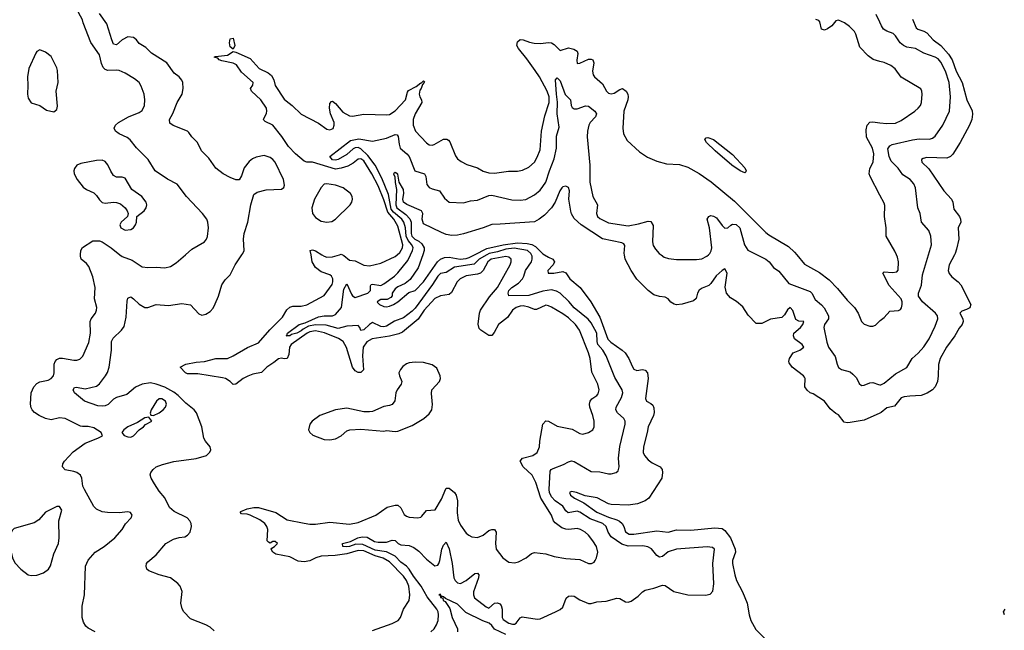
# Model space of a CAD drawing. Header units: inches. Extents: x 1473912 to 1647258, y 640388 to 773423.
# Tile 17 of 256: x 1503949 to 1510875, y 647360 to 651652. Entities that reach past the tile are written whole.
import ezdxf

# ---------------------------------------------------------------- set-up
doc = ezdxf.new("R2010")
doc.units = ezdxf.units.IN
doc.header["$MEASUREMENT"] = 0
for name, color, linetype in [('B5604', 7, 'Continuous'), ('B5605', 7, 'Continuous'), ('B5614', 7, 'Continuous'), ('B5615', 7, 'Continuous')]:
    doc.layers.add(name, color=color, linetype=linetype)

msp = doc.modelspace()

# ---------------------------------------------------------------- linework, layer by layer
at = {"layer": 'B5604', "color": 5}
for points, elevation in [([(1504481.2, 647350), (1504430, 647375.6), (1504414, 647390), (1504398.4, 647418.4), (1504389.8, 647450), (1504389.7, 647530.3), (1504404, 647610), (1504411.6, 647810), (1504430, 647854), (1504479.5, 647910), (1504542.9, 647950), (1504619.6, 648010), (1504669.6, 648070), (1504692.4, 648107.6), (1504732.3, 648150), (1504739.3, 648170), (1504729.3, 648189.3), (1504710, 648194), (1504650, 648186.3), (1504568, 648188), (1504530, 648192), (1504490, 648212), (1504469.6, 648230), (1504404, 648350), (1504394.2, 648374.2), (1504386.2, 648430), (1504376.4, 648450), (1504350, 648469.7), (1504330, 648477.7), (1504268.2, 648488.2), (1504249.4, 648510), (1504252.3, 648530), (1504265.1, 648550), (1504325.3, 648614.7), (1504410, 648676.9), (1504499, 648710), (1504531.6, 648728.4), (1504522.7, 648750), (1504470, 648783.5), (1504430, 648792.8), (1504391.8, 648791.8), (1504376.2, 648796.2), (1504269, 648850), (1504230, 648853.6), (1504170, 648839.7), (1504130, 648849.7), (1504087.3, 648870), (1504052.5, 648892.5), (1504036.3, 648910), (1504030, 648925.2), (1504025.3, 648950), (1504029.8, 649030), (1504049.2, 649070.8), (1504070, 649094.3), (1504090, 649106.3), (1504150, 649117.8), (1504171.3, 649130), (1504187.8, 649150), (1504192.1, 649170), (1504191.4, 649230), (1504198.4, 649250), (1504210, 649262.8), (1504230, 649272.5), (1504250, 649273.8), (1504330, 649259.2), (1504350, 649259.6), (1504373.2, 649266.8), (1504392.4, 649287.6), (1504435.8, 649384.2), (1504447.9, 649450), (1504444.7, 649530), (1504453, 649550), (1504481.7, 649590), (1504489.7, 649610), (1504491.1, 649630), (1504474.5, 649690), (1504481.3, 649770), (1504464.6, 649844.6), (1504436.6, 649916.6), (1504418.9, 649938.9), (1504382, 649970), (1504376.2, 649990), (1504377.1, 650000)], 840), ([(1505317.1, 647357.1), (1505290, 647382), (1505259.2, 647399.2), (1505150, 647440.5), (1505104.2, 647490), (1505091, 647511), (1505082.6, 647550), (1505092.5, 647632.5), (1505078.7, 647670), (1505060.5, 647690), (1505009.8, 647729.8), (1504930, 647751.1), (1504858.7, 647778.7), (1504842.7, 647790), (1504838.4, 647810), (1504842.4, 647830), (1504850, 647842), (1504909.6, 647890), (1504976.4, 647970), (1505030, 648001.4), (1505070, 648012.8), (1505110, 648018), (1505130, 648028.7), (1505147.8, 648050), (1505158.4, 648090), (1505156.2, 648110), (1505145.6, 648130), (1505127.3, 648150), (1505035.7, 648195.7), (1505003.8, 648223.8), (1504970, 648291.1), (1504930, 648338.2), (1504896.8, 648390), (1504874.8, 648430), (1504867.9, 648452.1), (1504871.6, 648470), (1504888.3, 648491.7), (1504910, 648508.4), (1504954.1, 648525.8), (1505033.9, 648546.1), (1505190, 648569), (1505264, 648590), (1505287.7, 648612.3), (1505293.3, 648630), (1505289.6, 648649.6), (1505256.2, 648690), (1505245.6, 648710), (1505229.6, 648790.4), (1505192.5, 648890), (1505176.2, 648910), (1505116.9, 648956.9), (1505064.5, 649010), (1505033.5, 649033.5), (1504970, 649070.5), (1504910, 649091.2), (1504870, 649099.7), (1504810, 649089.9), (1504764.7, 649070), (1504702.5, 649017.5), (1504630, 648995.7), (1504610, 648983.9), (1504571.7, 648948.3), (1504550, 648937.9), (1504530, 648935.6), (1504499.2, 648939.2), (1504405.1, 648970), (1504333.6, 649030), (1504325.4, 649050), (1504333.8, 649066.2), (1504348, 649070), (1504410, 649058.8), (1504490, 649076.8), (1504510, 649091.8), (1504553.6, 649150), (1504566.9, 649173.1), (1504577.7, 649210), (1504595, 649330), (1504594.2, 649390), (1504606.6, 649413.4), (1504665.1, 649470), (1504683.3, 649496.7), (1504698.1, 649561.9), (1504705.4, 649674.6), (1504710, 649694), (1504719.6, 649700.4), (1504730, 649703.7), (1504750, 649691.5), (1504790, 649652.4), (1504830, 649630.3), (1504850, 649630.3), (1504910, 649651.4), (1504996.2, 649643.8), (1505090, 649658), (1505150, 649647.7), (1505210, 649583.8), (1505230, 649575.8), (1505258.4, 649581.6), (1505290, 649601.6), (1505310, 649624.9), (1505325.2, 649654.8), (1505348.4, 649710), (1505371.1, 649788.9), (1505395.4, 649824.6), (1505430, 649859.1), (1505465.1, 649930), (1505511.8, 650000)], 820), ([(1504654.2, 650000), (1504670, 649987.1), (1504741.2, 649961.2), (1504810, 649916), (1504850, 649910.3), (1504910, 649913.1), (1504970, 649907.8), (1505010, 649916.5), (1505050, 649942.3), (1505114.7, 650000)], 840), ([(1506430, 647358.2), (1506570, 647408.2), (1506611.1, 647430), (1506627.1, 647450), (1506650, 647508.2), (1506688.1, 647570), (1506693.4, 647610), (1506685.5, 647670), (1506669.9, 647710), (1506650, 647740.2), (1506550, 647842.2), (1506506.7, 647866.7), (1506450, 647883.4), (1506370, 647917.8), (1506330, 647922), (1506250, 647897.8), (1506167.3, 647887.3), (1506070, 647882.1), (1506031.8, 647870), (1505990, 647849.3), (1505950, 647841.5), (1505907.1, 647847.1), (1505850, 647877.6), (1505750, 647894.4), (1505729.6, 647909.6), (1505718, 647930), (1505722, 647938), (1505742.3, 647950), (1505761.8, 647970), (1505745.3, 647985.3), (1505730, 647985.3), (1505710, 647972.4), (1505698.8, 647978.8), (1505691.1, 647990), (1505694.2, 648070), (1505688.5, 648090), (1505673.9, 648110), (1505637.5, 648137.5), (1505570, 648169.2), (1505550, 648177.2), (1505510, 648178.4), (1505499.6, 648190), (1505503.7, 648196.3), (1505550, 648214.7), (1505596.5, 648223.5), (1505630, 648223.8), (1505750, 648189.4), (1505830, 648136.9), (1505950, 648113.7), (1505990, 648107.2), (1506030, 648107.4), (1506130, 648120.4), (1506270, 648106.4), (1506330, 648117.8), (1506454, 648170), (1506534.2, 648225.8), (1506590, 648240.3), (1506610, 648240.3), (1506630, 648220.5), (1506654.7, 648174.7), (1506670, 648161.5), (1506690, 648154.7), (1506750, 648151.7), (1506770, 648155.8), (1506778, 648162), (1506810, 648202.6), (1506872.2, 648207.8), (1506917.3, 648282.7), (1506946.3, 648353.7), (1506950, 648358.7), (1506970, 648358.5), (1507006.7, 648330), (1507019.3, 648310), (1507027.8, 648270), (1507026.9, 648186.9), (1507033.5, 648133.5), (1507050, 648100.4), (1507090, 648043.8), (1507108.2, 648028.2), (1507130, 648017.4), (1507170, 648013.4), (1507209.6, 648030), (1507250, 648062.3), (1507270, 648068.9), (1507290, 648068.2), (1507301.7, 648050), (1507296.1, 647970), (1507301.8, 647930), (1507346.9, 647870), (1507390, 647838.6), (1507430, 647834.4), (1507457.8, 647842.2), (1507512.7, 647870), (1507550, 647899.3), (1507570, 647906.7), (1507650, 647898.3), (1507710, 647878.9), (1507790, 647864), (1507890, 647857.6), (1507950, 647830.4), (1507971.2, 647828.8), (1507990, 647839.1), (1507998.4, 647850), (1508007.8, 647870), (1508016.3, 647910), (1508006.9, 647950), (1507981.4, 647990), (1507949.7, 648030), (1507926.9, 648050), (1507893.6, 648070), (1507870, 648075.9), (1507811.6, 648068.4), (1507790, 648070.5), (1507761.7, 648081.7), (1507715.7, 648115.7), (1507704.9, 648130), (1507689.3, 648170), (1507615.4, 648290), (1507579, 648399), (1507553.5, 648450), (1507491.1, 648510), (1507468.7, 648550), (1507486.3, 648570), (1507559.6, 648590), (1507589.1, 648610.9), (1507606.4, 648650), (1507607.6, 648690), (1507629.8, 648810), (1507650, 648831.6), (1507670, 648830.2), (1507730, 648794.5), (1507834.4, 648774.4), (1507890, 648744.2), (1507910, 648739.2), (1507949.4, 648750), (1507982, 648770), (1507991.1, 648790), (1507989.8, 648830.2), (1507982, 648870), (1507960.2, 648930), (1507958.2, 648950), (1507962.5, 648970), (1507973.3, 648986.7), (1508009, 649011), (1508017.8, 649022.2), (1508024.8, 649050), (1508016.5, 649090), (1507974.9, 649174.9), (1507961.5, 649270), (1507951.1, 649310), (1507887.7, 649470), (1507859.1, 649510), (1507810, 649556.1), (1507770, 649585.6), (1507690, 649631.8), (1507670, 649641.7), (1507650, 649645.2), (1507585.1, 649614.9), (1507570, 649615), (1507530, 649631.2), (1507490, 649640.1), (1507470, 649639.1), (1507441.7, 649630), (1507416.5, 649610), (1507380.4, 649559.6), (1507316.5, 649510), (1507286.9, 649453.1), (1507270, 649432.8), (1507250, 649433.5), (1507192.8, 649470), (1507182.2, 649482.2), (1507173.4, 649513.4), (1507184.6, 649590), (1507191.6, 649610), (1507255.1, 649704.9), (1507309.8, 649770), (1507399.9, 649930), (1507406.3, 649950), (1507405.6, 649970), (1507390, 649984.1), (1507368.7, 649988.7), (1507266.2, 649970), (1507241.4, 649950), (1507210.4, 649889.6), (1507190, 649870.4), (1507170, 649862.9), (1507090, 649851.7), (1507047.7, 649830), (1507026.3, 649810), (1506985.7, 649734.3), (1506970, 649721.8), (1506910, 649712.5), (1506870, 649692.4), (1506794.3, 649610), (1506753.1, 649546.9), (1506642.8, 649457.2), (1506615.7, 649444.3), (1506550, 649427.6), (1506429.7, 649410.3), (1506390, 649389.1), (1506366.5, 649350), (1506360.1, 649290), (1506367.7, 649192.3), (1506350, 649171.6), (1506330, 649172.5), (1506310, 649183.3), (1506290, 649209), (1506249.2, 649349.2), (1506223.7, 649390), (1506191.5, 649411.5), (1506092.5, 649452.5), (1506030, 649466.2), (1505990, 649459.2), (1505972.4, 649450), (1505859.8, 649370), (1505847.5, 649350), (1505842.1, 649297.9), (1505830, 649269.8), (1505810, 649267.5), (1505790, 649273.5), (1505770, 649269.3), (1505737.6, 649242.4), (1505686.9, 649210), (1505650, 649172.9), (1505590, 649160.2), (1505552.9, 649147.1), (1505521.8, 649130), (1505470, 649090.8), (1505450, 649087.3), (1505429.8, 649110), (1505396.8, 649130), (1505376.1, 649136.1), (1505202.3, 649162.3), (1505130, 649162.2), (1505114.5, 649170), (1505078, 649210), (1505118, 649230), (1505190, 649244.8), (1505250, 649250.1), (1505329.2, 649270), (1505410, 649272), (1505450, 649290.1), (1505551.5, 649348.5), (1505630, 649381.2), (1505708.3, 649471.7), (1505798.4, 649561.6), (1505828.1, 649611.9), (1505850, 649632.6), (1505870, 649639.7), (1505930, 649638), (1505970, 649649.3), (1506090, 649714), (1506147.2, 649790), (1506152.8, 649810), (1506151.2, 649830), (1506142.4, 649850), (1506130, 649859.1), (1506070, 649880.4), (1506029.9, 649910), (1506007.1, 649950), (1505998.4, 650000)], 780), ([(1507235.3, 650000), (1507182, 649970), (1507147.1, 649932.9), (1507007.1, 649912.9), (1506950, 649876.3), (1506910, 649867.9), (1506890, 649849.8), (1506852.7, 649790), (1506730, 649623.9), (1506710, 649603.2), (1506650, 649555.9), (1506585.8, 649534.2), (1506530, 649498.8), (1506510, 649494), (1506490, 649496.1), (1506430, 649524.1), (1506410, 649510.9), (1506370, 649471.5), (1506350, 649468.9), (1506343, 649490), (1506330, 649503), (1506250, 649498.1), (1506190, 649482.7), (1506104.6, 649504.6), (1506030, 649507.2), (1505981.3, 649498.7), (1505942.2, 649477.8), (1505930, 649466), (1505899.2, 649450), (1505861.2, 649438.8), (1505850.2, 649430), (1505822.7, 649430), (1505827.7, 649432.3), (1505833.5, 649450), (1505915.8, 649510), (1505957.7, 649522.3), (1506050, 649562.8), (1506090, 649570.1), (1506149.9, 649570.1), (1506170, 649579.4), (1506213.9, 649630), (1506230, 649758.4), (1506250, 649795.8), (1506283, 649723), (1506291.3, 649711.3), (1506310, 649699.3), (1506398.7, 649730), (1506416.6, 649750), (1506417.3, 649782.8), (1506421.6, 649790), (1506430, 649792.5), (1506490, 649784), (1506510, 649796.2), (1506585.2, 649850), (1506610, 649872.8), (1506680.4, 649959.6), (1506698.9, 650000)], 760), ([(1506075.1, 650000), (1506090, 649990.7), (1506110, 649984.2), (1506150, 649986.7), (1506198.2, 650000)], 780), ([(1506218.9, 650000), (1506230, 649995.9), (1506270, 649962.9), (1506310, 649958), (1506370, 649927.8), (1506410, 649922), (1506490, 649942), (1506590, 649988.4), (1506604.5, 650000)], 780), ([(1506842.3, 647350), (1506865.8, 647370), (1506881.8, 647398.2), (1506893, 647430), (1506895.5, 647470), (1506892.7, 647490), (1506883.2, 647510), (1506815.2, 647595.2), (1506773.9, 647670), (1506720.2, 647740.2), (1506690, 647789.9), (1506670.1, 647810.1), (1506630, 647838.6), (1506590, 647881.6), (1506530, 647912.7), (1506450, 647924.6), (1506364, 647964), (1506314.2, 647965.8), (1506270, 647948.3), (1506246.7, 647946.7), (1506223.1, 647950), (1506219.1, 647970), (1506275.3, 647984.7), (1506327, 648010), (1506357.6, 648017.6), (1506394.4, 648014.4), (1506445.2, 647985.2), (1506470, 647979.9), (1506530, 647978.8), (1506570, 647994), (1506590, 647992.3), (1506611.1, 647971.1), (1506630, 647960.8), (1506690, 647956.9), (1506722.4, 647942.4), (1506757, 647917), (1506810, 647859.5), (1506870, 647813.1), (1506890, 647817.5), (1506898.1, 647830), (1506905.6, 647850), (1506919.2, 647930), (1506930, 647958), (1506950, 647980.3), (1506970, 647933), (1506991.6, 647830), (1507002.7, 647730), (1507011.6, 647710), (1507030, 647693.8), (1507050.3, 647690.3), (1507090.3, 647709.7), (1507150, 647758.5), (1507170, 647760.9), (1507178.2, 647750), (1507177.7, 647730), (1507142.6, 647630), (1507142.4, 647610), (1507149.1, 647589.1), (1507230, 647524.2), (1507250, 647515.2), (1507290, 647550.8), (1507310, 647554.5), (1507326.3, 647546.3), (1507335.3, 647535.3), (1507342.3, 647510), (1507342.8, 647450), (1507350, 647435.3), (1507390, 647410.2), (1507416.8, 647403.2), (1507430, 647403.6), (1507440.7, 647410), (1507470, 647447.3), (1507484.8, 647455.2), (1507590, 647439.5), (1507610, 647441.3), (1507717.2, 647490), (1507750, 647506), (1507770, 647522), (1507793.5, 647586.5), (1507810, 647599.5), (1507830, 647603.1), (1507850, 647599.5), (1507890, 647574), (1507950, 647548.4), (1507970, 647548.5), (1508010, 647560.3), (1508075.8, 647564.2), (1508150, 647585.3), (1508170, 647583.7), (1508210, 647561.3), (1508230, 647557.6), (1508250, 647564.9), (1508299, 647601), (1508330, 647630.4), (1508350, 647641.6), (1508410, 647655.5), (1508470, 647677.1), (1508490, 647674.4), (1508550, 647632.2), (1508650, 647610.3), (1508772.8, 647607.2), (1508806.5, 647613.5), (1508824.4, 647635.6), (1508832.9, 647687.1), (1508826, 647830), (1508837, 647930), (1508822, 647942), (1508786.1, 647946.1), (1508570.6, 647930.6), (1508510, 647912.7), (1508470, 647879.6), (1508450, 647875.1), (1508430, 647885.6), (1508392.6, 647932.6), (1508366.9, 647946.9), (1508333.2, 647953.2), (1508230, 647952.8), (1508185.9, 647965.9), (1508110, 648016.5), (1508089.1, 648049.1), (1508074.1, 648090), (1508050.6, 648110), (1507962.8, 648142.8), (1507890, 648191.1), (1507870, 648198.3), (1507807.1, 648187.1), (1507790, 648200.9), (1507770, 648233.7), (1507716.5, 648270), (1507690, 648298.3), (1507675.6, 648330), (1507673.7, 648350), (1507681.6, 648478.4), (1507688.5, 648490), (1507701.9, 648498.1), (1507774.7, 648525.3), (1507810, 648545.3), (1507830, 648552.7), (1507850, 648546), (1507970, 648475.6), (1508030, 648474.9), (1508090, 648460.8), (1508110, 648460.9), (1508145.2, 648470), (1508158.7, 648481.3), (1508167.1, 648510), (1508160.6, 648570), (1508171.9, 648651.9), (1508209, 648810), (1508208, 648830), (1508198.8, 648850), (1508153.5, 648890), (1508143.5, 648910), (1508145.4, 648930), (1508183, 648997), (1508193, 649030), (1508187.5, 649050), (1508136.6, 649136.6), (1508074.1, 649290), (1508050.5, 649330), (1508016.9, 649370), (1508010.3, 649390.3), (1508008.2, 649450), (1507970, 649522), (1507947.1, 649547.1), (1507850, 649627.1), (1507811.5, 649671.5), (1507750, 649729.8), (1507725.2, 649745.2), (1507690, 649752.5), (1507630, 649744.9), (1507530, 649714.4), (1507390, 649711.6), (1507384.9, 649730), (1507390.6, 649750), (1507411.8, 649770), (1507458.8, 649801.2), (1507485.2, 649830), (1507495.6, 649850), (1507506.1, 649890), (1507548.6, 649951.4), (1507555.2, 649970), (1507553.9, 649990), (1507549.5, 650000)], 760), ([(1506784.5, 650000), (1506752.8, 649907.2), (1506694.9, 649825.1), (1506661.6, 649798.4), (1506610, 649774.6), (1506590, 649759.7), (1506570, 649730.4), (1506568.3, 649711.7), (1506561, 649699), (1506533.9, 649686.1), (1506490, 649684.9), (1506462.9, 649670), (1506465.6, 649665.6), (1506479.5, 649650), (1506510, 649636.8), (1506530, 649634.7), (1506550, 649639.8), (1506578.4, 649650), (1506610, 649668.5), (1506685.7, 649734.3), (1506730, 649748.7), (1506790, 649809.9), (1506888.5, 649951.5), (1506910, 649969.9), (1506938.4, 649981.6), (1506970, 649983.7), (1507048.8, 649968.8), (1507090, 649974.5), (1507110, 649980.1), (1507149.6, 650000)], 740), ([(1507641.1, 650000), (1507670, 649982.4), (1507700.4, 649970), (1507711.6, 649950), (1507701.6, 649930), (1507665.3, 649890), (1507666.6, 649870), (1507706, 649870), (1507770, 649882.6), (1507792, 649872), (1507819.5, 649830), (1507891.4, 649770), (1507965.8, 649670), (1508030, 649562.3), (1508086.8, 649406.8), (1508106.5, 649386.5), (1508187.7, 649330), (1508207.5, 649310), (1508234.2, 649270), (1508256.5, 649216.5), (1508270, 649196.9), (1508290, 649186.8), (1508330, 649192.5), (1508349, 649189), (1508365.5, 649170), (1508371, 649130), (1508352.3, 648990), (1508359.5, 648970), (1508390, 648955.4), (1508402.4, 648942.4), (1508410, 648924), (1508411.4, 648891.4), (1508406.6, 648870), (1508369.1, 648790), (1508363.2, 648750), (1508336.4, 648650), (1508335.6, 648610), (1508343.9, 648590), (1508370, 648558.2), (1508398.1, 648538.1), (1508454.7, 648510), (1508468.3, 648490), (1508472.1, 648470), (1508466.6, 648430), (1508373.7, 648290), (1508350, 648269.3), (1508296, 648250), (1508230, 648240.6), (1508110, 648245.3), (1508090, 648250.1), (1508011.8, 648291.8), (1507926.4, 648306.4), (1507866.8, 648330), (1507830, 648335.4), (1507817.6, 648330), (1507824.7, 648310), (1507851.2, 648290), (1507917.1, 648257.1), (1508008.4, 648190), (1508090, 648154.7), (1508150, 648137.8), (1508167.9, 648127.9), (1508187.2, 648110), (1508198.7, 648090), (1508211.7, 648051.7), (1508235.6, 648035.6), (1508270, 648035.2), (1508430, 648058.8), (1508510, 648051.2), (1508570, 648067.7), (1508670, 648064.4), (1508839.1, 648080.9), (1508890, 648075.1), (1508910, 648062.6), (1508949.9, 648010), (1508982.9, 647930), (1508983.5, 647910), (1508963.6, 647850), (1508962.9, 647830), (1508978.8, 647750), (1508990.6, 647710), (1509033, 647630), (1509066.1, 647550), (1509079.5, 647470), (1509091.3, 647430), (1509126.6, 647366.6), (1509202.6, 647290)], 740), ([(1510000, 648886.7), (1509890, 648838.5), (1509790, 648820.3), (1509770, 648818.7), (1509750, 648824.4), (1509710, 648874.8), (1509690, 648884), (1509650, 648917.3), (1509610, 648970.4), (1509530, 649023), (1509510.4, 649030.4), (1509488.5, 649048.5), (1509472.5, 649072.5), (1509474.9, 649130), (1509470, 649140.5), (1509463.1, 649150), (1509382.4, 649210), (1509361.6, 649241.6), (1509358.9, 649250), (1509363.2, 649270), (1509390, 649309.7), (1509437.6, 649330), (1509466, 649350), (1509452.8, 649370), (1509399.6, 649410), (1509391.3, 649430), (1509395.8, 649450), (1509442, 649490), (1509457.6, 649510), (1509464, 649530), (1509430, 649533), (1509410, 649545.2), (1509388.7, 649608.7), (1509370, 649629), (1509350, 649612.4), (1509330, 649579), (1509310, 649559), (1509230, 649546.3), (1509170, 649516.5), (1509130, 649517.1), (1509074.7, 649574.7), (1509035.2, 649635.2), (1508991.5, 649671.5), (1508950, 649697.6), (1508922, 649730), (1508911.3, 649771.3), (1508925, 649870), (1508910, 649900.3), (1508890, 649889.2), (1508848.5, 649851.5), (1508810, 649797), (1508795.9, 649784.1), (1508750, 649766), (1508730, 649750.3), (1508718.3, 649730), (1508706.7, 649693.3), (1508690, 649677.1), (1508610, 649651.7), (1508570, 649648.9), (1508552.9, 649652.9), (1508530, 649666.7), (1508510, 649690.5), (1508490, 649703.1), (1508450, 649707.2), (1508410, 649719.6), (1508370, 649748.9), (1508290, 649827.8), (1508250, 649890.3), (1508209.4, 649970), (1508203.5, 650000)], 740), ([(1508460.8, 650000), (1508483.8, 649983.8), (1508513.7, 649973.7), (1508570, 649965.8), (1508710, 649967.4), (1508747.5, 649972.5), (1508783.5, 649990), (1508793.7, 650000)], 760), ([(1509135.8, 650000), (1509197.1, 649970), (1509220.4, 649950), (1509251.4, 649911.4), (1509290, 649884.9), (1509359, 649799), (1509510, 649741.1), (1509522.2, 649730), (1509544.5, 649684.5), (1509590, 649649.2), (1509608.2, 649628.2), (1509639.4, 649570), (1509638.9, 649550), (1509610.2, 649510), (1509606.5, 649490), (1509626.9, 649386.9), (1509639.5, 649350), (1509684.8, 649284.8), (1509699.6, 649230), (1509710, 649208.7), (1509730, 649194.6), (1509790, 649176.9), (1509810, 649161.3), (1509835.8, 649135.8), (1509855.2, 649095.2), (1509870, 649082.2), (1509890, 649083.5), (1509930, 649100.5), (1509950, 649103.2), (1509990, 649087.4), (1510000, 649086.5)], 760), ([(1509415.4, 650000), (1509470, 649933.7), (1509575, 649875), (1509642.9, 649822.9), (1509702, 649762), (1509770, 649680.5), (1509822, 649630), (1509847.3, 649590), (1509870, 649532), (1509890, 649511.3), (1509930, 649498), (1509950, 649498), (1509970, 649504.7), (1510000, 649535.9)], 780), ([(1507369.5, 647330), (1507289.4, 647369.4), (1507270, 647395.2), (1507252.2, 647410), (1507206.3, 647426.3), (1507086.4, 647486.4), (1507030, 647543.6), (1506943.6, 647583.6), (1506930, 647594.9), (1506922.9, 647597.1), (1506911.3, 647591.3), (1506914.8, 647605.2), (1506906.8, 647613.2), (1506898, 647610), (1506908.1, 647608.1), (1506909.8, 647590), (1506925.9, 647585.9), (1506928.3, 647570), (1506941.7, 647561.7), (1506974.5, 647514.5), (1506992.1, 647450), (1507029, 647370), (1507028.9, 647350)], 740)]:
    msp.add_lwpolyline(points, dxfattribs=dict(at, elevation=elevation))
for points, elevation in [([(1506730, 649246), (1506690, 649240.4), (1506670, 649232.6), (1506645.1, 649214.9), (1506627.2, 649192.8), (1506617.4, 649170), (1506620.5, 649150), (1506636.4, 649110), (1506632.8, 649090), (1506603.8, 649050), (1506595.5, 649030), (1506587.3, 648972.7), (1506570, 648948.7), (1506550, 648940.7), (1506510, 648934.6), (1506430, 648899.1), (1506410, 648896), (1506370, 648896.9), (1506250, 648921), (1506170, 648910.8), (1506060.5, 648870), (1506005.5, 648830), (1505990.5, 648810), (1505981.6, 648770), (1505990.4, 648750.4), (1506012.1, 648732.1), (1506090, 648701.6), (1506130, 648699.3), (1506170, 648705.5), (1506210, 648728.2), (1506250, 648763), (1506271.1, 648768.9), (1506350, 648775.3), (1506510, 648760.5), (1506530, 648763.8), (1506590, 648756.9), (1506610, 648760.9), (1506710, 648800.3), (1506792.3, 648850), (1506830, 648882), (1506847.6, 648910), (1506852.5, 648947.5), (1506844.9, 649024.9), (1506848.4, 649050), (1506902.4, 649110), (1506909.6, 649130), (1506907.3, 649150), (1506883.1, 649203.1), (1506850, 649226.3), (1506790, 649242.2)], 820), ([(1504950, 648987.8), (1504930, 648987.3), (1504910.5, 648970), (1504873.4, 648910), (1504866.4, 648886.4), (1504871.6, 648871.6), (1504890, 648871), (1504930, 648888.5), (1504958.7, 648910), (1504974.3, 648930), (1504981.3, 648950), (1504975.4, 648970)], 840), ([(1504858, 648858), (1504830, 648852.7), (1504778.3, 648821.7), (1504710, 648791), (1504682.4, 648770), (1504667.7, 648750), (1504684.9, 648730), (1504710, 648720.8), (1504730, 648718.5), (1504750, 648727.8), (1504790, 648770.6), (1504819.3, 648790), (1504833.8, 648806.2), (1504878, 648830)], 840), ([(1504230, 648231.5), (1504210, 648231.3), (1504130, 648191.1), (1504082.9, 648137.1), (1504050, 648115.6), (1503910, 648075.1), (1503897.3, 648062.7), (1503884.2, 648035.8), (1503878.7, 648010), (1503880.3, 647950), (1503897.7, 647870), (1503914, 647834), (1503956.4, 647790), (1504010, 647750.3), (1504030, 647744.7), (1504070, 647748), (1504116.5, 647763.5), (1504150.8, 647789.2), (1504166.1, 647813.9), (1504190, 647898), (1504222.2, 647970), (1504227.6, 648010), (1504225.6, 648130), (1504244.5, 648204.5)], 860)]:
    msp.add_lwpolyline(points, close=True, dxfattribs=dict(at, elevation=elevation))
at = {"layer": 'B5605', "color": 5}
for points, elevation in [([(1505114.7, 650000), (1505159.8, 650040.2), (1505249.5, 650090), (1505264.2, 650110), (1505270.9, 650129.1), (1505277.2, 650190), (1505271.9, 650230), (1505264.7, 650250), (1505235.4, 650290), (1505122.6, 650410), (1505056.1, 650496.1), (1504990, 650531), (1504902, 650590), (1504853.7, 650670), (1504770, 650751.5), (1504727, 650807), (1504704.7, 650824.7), (1504649.6, 650850), (1504624.2, 650870), (1504613.6, 650890), (1504622.9, 650910), (1504645.1, 650930), (1504715.6, 650970), (1504790, 650999.5), (1504810, 651015), (1504828, 651050), (1504829.9, 651090), (1504824.5, 651130), (1504804.4, 651184.4), (1504789.9, 651209.9), (1504755.8, 651235.8), (1504690, 651276.4), (1504650, 651294.5), (1504630, 651298.5), (1504570, 651294.5), (1504550, 651302.7), (1504536.9, 651316.9), (1504524.7, 651344.7), (1504510, 651405.2), (1504450, 651492.7), (1504395.4, 651630), (1504391.8, 651651.8), (1504316.9, 651790)], 840), ([(1505511.8, 650000), (1505518.5, 650010), (1505527.2, 650030), (1505523.1, 650110), (1505527.2, 650150), (1505553, 650230), (1505575.6, 650350), (1505597, 650423), (1505619.1, 650440.9), (1505682.8, 650457.2), (1505790, 650461.3), (1505807.8, 650472.2), (1505812.8, 650490), (1505806, 650530), (1505746.4, 650650), (1505730, 650670.5), (1505710, 650685), (1505670, 650696.8), (1505613.5, 650686.5), (1505585.7, 650674.3), (1505563.5, 650656.5), (1505529.1, 650610.9), (1505510, 650554), (1505492.2, 650527.8), (1505470, 650527), (1505430, 650542.9), (1505381.2, 650570), (1505329.4, 650610), (1505280, 650680), (1505228.3, 650730), (1505199.6, 650790), (1505160.9, 650830), (1505140.1, 650860.1), (1505128.7, 650870), (1505027.7, 650907.7), (1505006.3, 650926.3), (1505002.4, 650950), (1505027.3, 650992.7), (1505057.4, 651070), (1505092.3, 651130), (1505099.8, 651170), (1505096, 651210), (1505090, 651227.3), (1505070, 651251.3), (1505036.6, 651276.6), (1504983.6, 651350), (1504876.1, 651416.1), (1504836, 651456), (1504790, 651485.4), (1504771.5, 651511.5), (1504750, 651527), (1504710, 651532.4), (1504670, 651510.5), (1504630, 651476.5), (1504610, 651481.2), (1504596.7, 651510), (1504563.2, 651623.3), (1504510, 651695.1)], 820), ([(1510000, 651634.4), (1509975.1, 651690)], 760), ([(1510000, 651359.5), (1509953.2, 651373.2), (1509917.4, 651397.4), (1509859.1, 651459.1), (1509831.6, 651550), (1509820.9, 651570), (1509785.8, 651605.8), (1509751, 651631), (1509710, 651649.8), (1509690, 651643.7), (1509661.7, 651610), (1509632.5, 651587.5), (1509610, 651579.5), (1509590, 651585), (1509577.4, 651637.4), (1509570, 651645.9), (1509550, 651653.7)], 780), ([(1506604.5, 650000), (1506624.3, 650015.7), (1506642.9, 650050), (1506643.6, 650070), (1506610, 650200.6), (1506581.3, 650250), (1506538.5, 650298.5), (1506510, 650386.4), (1506470, 650485.8), (1506426.7, 650570), (1506370, 650659.4), (1506350, 650674.3), (1506330, 650672.4), (1506295.5, 650644.5), (1506256.5, 650623.5), (1506210, 650608.1), (1506170, 650602.6), (1506010, 650651.5), (1505970, 650652.1), (1505950, 650658.8), (1505888.3, 650710), (1505840.6, 650760.6), (1505792.1, 650832.1), (1505730.9, 650910.9), (1505676.3, 650936.3), (1505666.1, 650946.1), (1505664, 650950), (1505685.4, 650994.6), (1505688.2, 651010), (1505684.2, 651030), (1505645.8, 651090), (1505580.2, 651150), (1505572.3, 651170), (1505588.6, 651191.4), (1505590.4, 651210.4), (1505510, 651283.5), (1505474.7, 651334.7), (1505450, 651345.8), (1505370, 651363.4), (1505352.6, 651370), (1505342.2, 651382.2), (1505318, 651390), (1505325.5, 651394.5), (1505410, 651402.2), (1505450, 651428.8), (1505470, 651424.9), (1505570, 651380.7), (1505634.7, 651310), (1505698.2, 651278.2), (1505721.1, 651261.1), (1505738.1, 651230), (1505745.2, 651190), (1505810, 651094.5), (1505822.7, 651082.7), (1505866, 651050), (1505930, 650987.3), (1506050, 650924.1), (1506110, 650882.4), (1506130, 650877.3), (1506153.4, 650886.6), (1506162.5, 650910), (1506161.3, 650930), (1506136.2, 650990), (1506128, 651030), (1506130, 651064), (1506142.5, 651077.5), (1506150, 651080.8), (1506170, 651062.3), (1506222.3, 651002.3), (1506270, 650977.6), (1506290, 650975.2), (1506370, 650987.9), (1506530, 650983.7), (1506550, 650986.8), (1506590, 651010.9), (1506662.6, 651090), (1506676.7, 651143.3), (1506684.5, 651155.5), (1506738.1, 651181.9), (1506770, 651207.6), (1506774.5, 651205.5), (1506790, 651223.8), (1506796.4, 651216.4), (1506795.4, 651210), (1506782, 651198), (1506773.6, 651170), (1506763.9, 651156.1), (1506758.1, 651130), (1506763, 651110), (1506774.8, 651090), (1506778, 651070), (1506730.1, 650990), (1506716.2, 650950), (1506718.1, 650910), (1506734, 650870), (1506810, 650786.3), (1506830, 650772.4), (1506850, 650770.2), (1506864.9, 650775.1), (1506930, 650812.3), (1506953.7, 650813.7), (1506966.4, 650806.4), (1506974.6, 650794.6), (1507014.4, 650694.4), (1507030, 650674.6), (1507055.4, 650655.4), (1507093.9, 650633.9), (1507170.1, 650610.1), (1507210, 650587.1), (1507250, 650577.1), (1507290, 650574.8), (1507388.3, 650588.3), (1507450, 650587.5), (1507485.8, 650594.2), (1507530, 650615.2), (1507570.9, 650650), (1507590, 650685.5), (1507610, 650738.8), (1507619.1, 650870), (1507644.3, 650975.7), (1507673.5, 651070), (1507673.9, 651110), (1507659.4, 651150), (1507605.9, 651250), (1507575.9, 651295.9), (1507517.2, 651377.2), (1507457, 651450), (1507447.2, 651470), (1507450, 651496.3), (1507470, 651513.7), (1507490, 651511.6), (1507534.4, 651494.4), (1507568.2, 651488.2), (1507610, 651486.1), (1507672.5, 651492.5), (1507690.1, 651490.1), (1507710, 651478.9), (1507750, 651436.3), (1507810, 651454.6), (1507846.2, 651446.2), (1507870, 651430.4), (1507874.4, 651414.4), (1507867.8, 651367.8), (1507870, 651345.5), (1507890, 651347.2), (1507950, 651374), (1507970, 651374.9), (1507980.7, 651370), (1507988.6, 651348.6), (1507979.7, 651290), (1507984.3, 651264.3), (1507992, 651250), (1508050, 651201.3), (1508077, 651150), (1508090, 651137), (1508110, 651131.5), (1508130, 651136.2), (1508170, 651162.4), (1508190, 651167.9), (1508215.8, 651150), (1508227.3, 651130), (1508230.2, 651110), (1508227.1, 651090), (1508198, 651010), (1508191.8, 650890), (1508195.8, 650850), (1508223.1, 650803.1), (1508310, 650724), (1508366.6, 650686.6), (1508430, 650659.1), (1508498.5, 650638.5), (1508590, 650634.4), (1508650, 650615.6), (1508730, 650570.2), (1508812.6, 650512.6), (1508976.6, 650376.6), (1509196.8, 650156.8), (1509219.3, 650139.3), (1509357.6, 650057.6), (1509399.4, 650019.4), (1509415.4, 650000)], 780), ([(1506698.9, 650000), (1506712.7, 650030), (1506716.8, 650050), (1506708.7, 650070), (1506680.9, 650100.9), (1506666.7, 650130), (1506662.7, 650190), (1506650.9, 650230), (1506637.9, 650250), (1506579.4, 650299.4), (1506561.8, 650321.8), (1506542.8, 650422.8), (1506497.7, 650537.7), (1506448.8, 650630), (1506397.7, 650697.7), (1506350, 650745.8), (1506330, 650755), (1506310, 650752.5), (1506295.4, 650744.6), (1506250, 650705.6), (1506190, 650669.8), (1506170, 650665), (1506150, 650668.4), (1506132, 650690), (1506277.1, 650802.9), (1506334.5, 650814.5), (1506430, 650799.3), (1506530, 650820.7), (1506590, 650845.4), (1506603.6, 650843.6), (1506612.5, 650832.5), (1506618.1, 650778.1), (1506626.5, 650750), (1506672.3, 650710), (1506688.4, 650690), (1506729.3, 650589.3), (1506797.6, 650570), (1506806.9, 650550), (1506814.3, 650494.3), (1506821.7, 650481.7), (1506830, 650473.1), (1506850, 650464.6), (1506902.8, 650450), (1506937.1, 650397.1), (1506970, 650370.7), (1507070, 650364.6), (1507121.1, 650378.9), (1507170, 650383.2), (1507250, 650416.1), (1507270, 650419.1), (1507410, 650386.3), (1507470, 650384.6), (1507510, 650388.9), (1507570, 650420.9), (1507610, 650455.3), (1507630, 650479), (1507650, 650510.3), (1507675.4, 650590), (1507710, 650673.4), (1507725.9, 650750), (1507725.5, 650834.5), (1507744.1, 650895.9), (1507729.9, 650989.9), (1507732.9, 651072.9), (1507724.3, 651130), (1507718.5, 651230), (1507730, 651244.2), (1507750, 651222.3), (1507786.5, 651126.5), (1507823.5, 651090), (1507828.1, 651050), (1507836, 651036), (1507850, 651026.9), (1507870, 651026.8), (1507930, 651047.6), (1507950, 651045.2), (1507996.1, 651010), (1508006.5, 650990), (1508000.1, 650970), (1507963.2, 650930), (1507951.8, 650910), (1507942.3, 650870), (1507940.9, 650830), (1507959.8, 650630), (1507959.6, 650510), (1507981.5, 650410), (1508012.8, 650350), (1508006.3, 650290), (1508014.7, 650270), (1508030, 650256), (1508090, 650225.6), (1508230, 650204), (1508302.2, 650217.8), (1508370, 650236.9), (1508390, 650233.7), (1508405.4, 650205.4), (1508400.2, 650090), (1508405.9, 650065.9), (1508420.6, 650040.6), (1508446.7, 650010), (1508460.8, 650000)], 760), ([(1510000, 650419.4), (1509930.9, 650550), (1509924.8, 650570), (1509930, 650607.3), (1509952, 650650), (1509957.3, 650710), (1509949.2, 650750), (1509905.7, 650825.7), (1509902.6, 650877.4), (1509910, 650912), (1509930, 650932.1), (1509950, 650934.7), (1510000, 650928.3)], 780), ([(1508203.5, 650000), (1508201.6, 650010), (1508206.3, 650066.3), (1508197.9, 650077.9), (1508184.8, 650084.8), (1508050, 650112.3), (1507898.3, 650210), (1507850, 650254.3), (1507830, 650286.7), (1507825.5, 650305.5), (1507811.8, 650390), (1507817, 650450), (1507810, 650474), (1507790, 650481.2), (1507770, 650476.6), (1507761.7, 650470), (1507748.1, 650450), (1507716.5, 650370), (1507689.8, 650330), (1507640.4, 650279.6), (1507602.3, 650250), (1507570, 650232.6), (1507330, 650214.1), (1507270, 650214), (1507209.5, 650190), (1507070, 650147.2), (1507030, 650137.5), (1506990, 650135), (1506950, 650142), (1506915.8, 650155.8), (1506790, 650218.4), (1506779.6, 650250), (1506784.9, 650290), (1506775.8, 650310), (1506673.6, 650353.6), (1506649.2, 650369.2), (1506644.5, 650390), (1506651.3, 650430), (1506650, 650458), (1506617.6, 650510), (1506610, 650566.8), (1506590, 650577.8), (1506579.7, 650570), (1506587.7, 650547.7), (1506590, 650508), (1506600, 650460), (1506596.2, 650350), (1506601.5, 650330), (1506664.3, 650284.3), (1506692.7, 650252.7), (1506702.7, 650230), (1506702.5, 650150), (1506707.5, 650130), (1506728.3, 650110), (1506756, 650096), (1506777.6, 650077.6), (1506795.3, 650050), (1506794.8, 650030), (1506784.5, 650000)], 740), ([(1508793.7, 650000), (1508804, 650010), (1508813.4, 650026.6), (1508817.6, 650050), (1508800.8, 650190), (1508784.9, 650250), (1508797.6, 650270), (1508810, 650275.6), (1508830, 650271.9), (1508850, 650258.6), (1508890, 650205.3), (1508910, 650187.6), (1508930, 650188.9), (1508950.7, 650209.3), (1508963.9, 650216.1), (1508990, 650213.4), (1509014.1, 650190), (1509048.9, 650068.9), (1509071.5, 650031.5), (1509135.8, 650000)], 760), ([(1504377.1, 650000), (1504379.6, 650030), (1504390, 650050.6), (1504463, 650097), (1504510, 650098), (1504530, 650090.3), (1504593.1, 650050), (1504654.2, 650000)], 840), ([(1505998.4, 650000), (1505993.2, 650030), (1506010, 650034.4), (1506030, 650028.2), (1506075.1, 650000)], 780), ([(1507149.6, 650000), (1507236.3, 650043.7), (1507350.5, 650069.5), (1507450, 650083.7), (1507519.8, 650079.8), (1507552.4, 650072.4), (1507578, 650058), (1507630, 650006.8), (1507641.1, 650000)], 740), ([(1507549.5, 650000), (1507545.2, 650010), (1507520.7, 650030), (1507427.3, 650047.3), (1507370, 650038.7), (1507310, 650020), (1507251.1, 650008.9), (1507235.3, 650000)], 760), ([(1506198.2, 650000), (1506210, 650003.3), (1506218.9, 650000)], 780)]:
    msp.add_lwpolyline(points, dxfattribs=dict(at, elevation=elevation))
for points, elevation in [([(1505450, 651446), (1505430, 651462), (1505424.8, 651490), (1505430, 651517.3), (1505450, 651522), (1505463.7, 651470)], 780), ([(1504090, 651441.2), (1504070.5, 651429.5), (1504062.4, 651417.6), (1504013.7, 651310), (1504004.2, 651250), (1504007.6, 651190), (1504004.9, 651130), (1504010, 651102), (1504030, 651067.3), (1504090, 651050.5), (1504137.5, 651017.5), (1504190, 651006), (1504210, 651022), (1504214.5, 651045.5), (1504205.6, 651150), (1504219.7, 651210), (1504214.9, 651294.9), (1504210, 651313.2), (1504170, 651394.5), (1504130, 651424.5)], 860), ([(1509050, 650575.3), (1509017.2, 650590), (1508957.6, 650630), (1508840.5, 650730), (1508781.3, 650790), (1508769.6, 650810), (1508778.6, 650821.4), (1508790, 650825.5), (1508830.2, 650810.2), (1508964.4, 650704.4), (1509050, 650610.8), (1509058.8, 650590), (1509058, 650582)], 780), ([(1504530, 650664.4), (1504490, 650663.5), (1504378.5, 650641.5), (1504350, 650629.2), (1504334.6, 650605.4), (1504330.5, 650590), (1504332.7, 650570), (1504353, 650530), (1504394.9, 650474.9), (1504418.4, 650458.4), (1504470, 650436.5), (1504490, 650417), (1504510, 650385.3), (1504530, 650367.8), (1504550, 650363.2), (1504610, 650370.2), (1504630, 650367.4), (1504657.8, 650357.8), (1504690.6, 650330), (1504704.9, 650310), (1504711.3, 650290), (1504706.8, 650270), (1504662, 650230), (1504653, 650210), (1504661.6, 650190), (1504690, 650174), (1504730, 650178.7), (1504749.4, 650190), (1504764.5, 650210), (1504772, 650230), (1504774, 650270), (1504824, 650310), (1504839.3, 650330), (1504842.7, 650350), (1504839.3, 650370), (1504809.3, 650410), (1504738.4, 650458.4), (1504690, 650539.7), (1504670, 650545.7), (1504630, 650546.6), (1504610, 650556.2), (1504590, 650586.6), (1504570, 650632), (1504550, 650655.8)], 860), ([(1506110, 650499.9), (1506090, 650495.3), (1506070, 650474), (1506023.2, 650390), (1506004.6, 650330), (1506009.4, 650290), (1506030, 650261.1), (1506070, 650236.3), (1506110, 650228.1), (1506145, 650235), (1506170.9, 650250), (1506273.3, 650350), (1506286, 650370), (1506291.1, 650390), (1506288, 650410), (1506276.3, 650430), (1506224.7, 650470), (1506171.6, 650490)], 820)]:
    msp.add_lwpolyline(points, close=True, dxfattribs=dict(at, elevation=elevation))
at = {"layer": 'B5614', "color": 5}
for points, elevation in [([(1510525.1, 650000), (1510486.4, 649930), (1510480.3, 649890), (1510487.8, 649867.8), (1510505.4, 649845.4), (1510550, 649809.7), (1510570, 649787.6), (1510639.2, 649650), (1510632.1, 649627.9), (1510610, 649614.9), (1510576, 649604), (1510562.4, 649590), (1510583.5, 649550), (1510586.2, 649530), (1510578.4, 649510), (1510557, 649483), (1510526.5, 649430), (1510468.6, 649351.4), (1510425, 649270), (1510411.6, 649228.4), (1510409.9, 649150.1), (1510404.4, 649110), (1510390, 649072.4), (1510371, 649050), (1510333.5, 649026.5), (1510290, 649011.5), (1510210, 649006.4), (1510170, 649001.4), (1510150, 648994.2), (1510104, 648936), (1510050, 648924), (1510009.3, 648890.8), (1510000, 648886.7)], 740), ([(1510000, 649086.5), (1510005.9, 649085.9), (1510030, 649097.2), (1510110, 649162.4), (1510190, 649207), (1510228.3, 649270), (1510270, 649308.1), (1510310, 649353.8), (1510346.6, 649410), (1510390, 649499.1), (1510407.6, 649550), (1510406, 649570), (1510390.6, 649590), (1510299.9, 649670), (1510272.8, 649710), (1510270.9, 649729.1), (1510293.9, 649786.1), (1510301, 649859), (1510342.5, 650000)], 760), ([(1510000, 649535.9), (1510002, 649538), (1510030, 649558), (1510070, 649604.7), (1510130, 649607.7), (1510144.5, 649615.5), (1510152.9, 649627.1), (1510156.3, 649650), (1510156.4, 649670), (1510149.7, 649690), (1510065.1, 649785.1), (1510020.4, 649870), (1510030, 649879.6), (1510090, 649874.5), (1510119.3, 649880.7), (1510128.3, 649891.7), (1510131.3, 649950), (1510123.7, 649983.7), (1510116.9, 650000)], 780), ([(1510877.6, 647470), (1510869, 647490), (1510882.4, 647510)], 740)]:
    msp.add_lwpolyline(points, dxfattribs=dict(at, elevation=elevation))
at = {"layer": 'B5615', "color": 5}
for points, elevation in [([(1510342.5, 650000), (1510363.1, 650070), (1510358, 650130), (1510344.7, 650170), (1510292.6, 650230), (1510282.6, 650290), (1510267.4, 650330), (1510249.8, 650470), (1510238.3, 650498.3), (1510212.8, 650530), (1510162.5, 650562.5), (1510129.1, 650610), (1510078.8, 650658.8), (1510064.3, 650690), (1510056.4, 650743.6), (1510070, 650766.7), (1510085.9, 650774.1), (1510230, 650809.1), (1510276.1, 650816.1), (1510350, 650812.7), (1510370, 650818.6), (1510390, 650833.4), (1510443.9, 650910), (1510490.8, 651010), (1510497.2, 651110), (1510487.4, 651210), (1510461.3, 651290), (1510430, 651353.6), (1510410, 651376.5), (1510390, 651389.8), (1510310, 651416.8), (1510250, 651449.2), (1510190, 651458.8), (1510166.6, 651470), (1510142.9, 651490), (1510110, 651539.7), (1510094.5, 651554.5), (1510050, 651570.9), (1510026.1, 651586.1), (1510010.9, 651610), (1510000, 651634.4)], 760), ([(1510230, 651655.8), (1510256, 651596), (1510266.8, 651586.8), (1510310, 651572.3), (1510330, 651559.2), (1510375.9, 651510), (1510430, 651470.3), (1510483.9, 651410), (1510508.2, 651370), (1510536.6, 651290), (1510578.3, 651210), (1510610.8, 651090), (1510650, 651012.8), (1510652.4, 650987.6), (1510647.1, 650950), (1510630.6, 650910), (1510566, 650790), (1510512.9, 650707.1), (1510496.9, 650690), (1510470, 650680.2), (1510330, 650682.8), (1510304.2, 650675.8), (1510293.2, 650670), (1510293.2, 650666.8), (1510296.2, 650650), (1510344.2, 650604.2), (1510450, 650449), (1510502.9, 650390), (1510512.2, 650370), (1510520.5, 650320.5), (1510559.1, 650270), (1510567.1, 650250), (1510569.7, 650230), (1510550.7, 650189.3), (1510555.9, 650110), (1510539.4, 650040.6), (1510530.6, 650010), (1510525.1, 650000)], 740), ([(1510000, 650928.3), (1510050, 650921.8), (1510110, 650925.4), (1510150, 650944.7), (1510246, 651010), (1510270, 651030.4), (1510284.7, 651050), (1510292.4, 651070), (1510297.2, 651130), (1510295.1, 651150), (1510287, 651167), (1510150, 651249.6), (1510106.5, 651306.5), (1510076.2, 651330), (1510030.6, 651350.6), (1510000, 651359.5)], 780), ([(1510116.9, 650000), (1510106.1, 650026.1), (1510045.1, 650130), (1510043.5, 650190), (1510031.9, 650270), (1510034.2, 650345.8), (1510030, 650362.7), (1510000, 650419.4)], 780)]:
    msp.add_lwpolyline(points, dxfattribs=dict(at, elevation=elevation))

doc.saveas('drawing.dxf')
